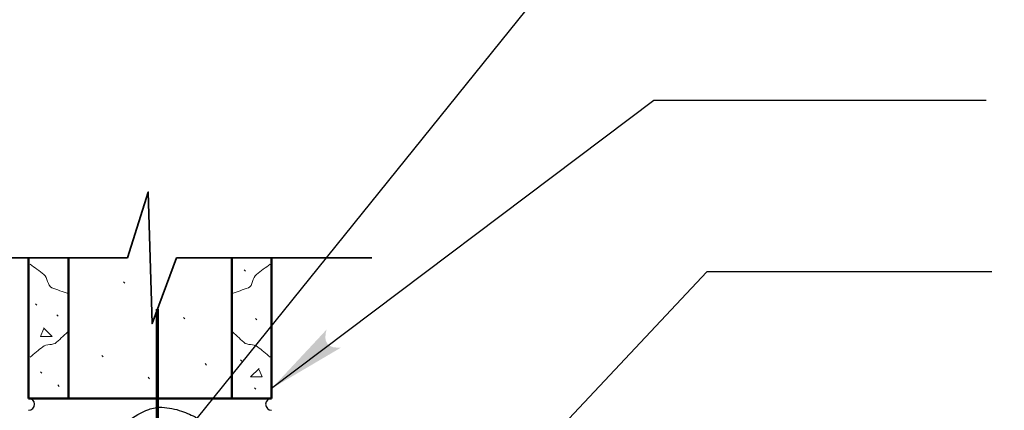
# Model space of a CAD drawing. Extents: x -217 to 423, y -193 to 255.
# Tile 25 of 39: x 89 to 120, y 70 to 82. Entities that reach past the tile are written whole.
import ezdxf

# ---------------------------------------------------------------- set-up
doc = ezdxf.new("R2010")
doc.units = 0
doc.header["$MEASUREMENT"] = 0
for name, color, linetype, lineweight in [('Level 1', 253, 'Continuous', 18), ('Level 15', 253, 'Continuous', 18), ('S-Anno-Brkl', 2, 'Continuous', 35), ('S-Anno-Patt', 152, 'Continuous', 18), ('S-Anno-Text', 53, 'Continuous', 25), ('S-Sect-Cmuw', 2, 'Continuous', 50), ('S-Sect-Rbar', 7, 'Continuous', 70)]:
    doc.layers.add(name, color=color, linetype=linetype, lineweight=lineweight)

# ---------------------------------------------------------------- blocks, each defined once
blk = doc.blocks.new('MORTAR')
at = {"layer": 'Level 15', "color": 253, "linetype": 'Continuous', "lineweight": 25}
blk.add_arc((0, -0.1875), 0.1875, 270, 90, dxfattribs=at)

msp = doc.modelspace()

# ---------------------------------------------------------------- hatches: boundary and pattern name
at = {"layer": 'S-Anno-Text', "lineweight": 25, "extrusion": (0, 0, -1)}
msp.add_hatch(color=256, dxfattribs=at).paths.add_polyline_path([(-96.671, 70.847), (-98.85, 72.129), (-98.765, 72.126), (-98.614, 72.136), (-98.504, 72.18), (-98.422, 72.251), (-98.374, 72.333), (-98.354, 72.445), (-98.372, 72.598), (-98.395, 72.693)], flags=16)

# ---------------------------------------------------------------- linework, layer by layer
at = {"layer": 'Level 1', "color": 214, "linetype": 'Continuous', "lineweight": 25}
msp.add_3dface([(-216.672, -192.74), (423.328, -192.74), (423.328, 255.26), (-216.672, 255.26)], dxfattribs=at)
msp.add_3dface([(-216.672, -192.74), (423.328, -192.74), (423.328, 255.26), (-216.672, 255.26)], dxfattribs=at)
msp.add_3dface([(-216.672, -192.74), (423.328, -192.74), (423.328, 255.26), (-216.672, 255.26)], dxfattribs=at)
msp.add_3dface([(-216.672, -192.74), (423.328, -192.74), (423.328, 255.26), (-216.672, 255.26)], dxfattribs=at)
msp.add_3dface([(-216.672, -192.74), (423.328, -192.74), (423.328, 255.26), (-216.672, 255.26)], dxfattribs=at)
at = {"layer": 'S-Anno-Brkl'}
for p, q in [((85.671, 74.943), (92.154, 74.943)), ((93.685, 74.943), (99.818, 74.943))]:
    msp.add_line(p, q, dxfattribs=at)
at = {"layer": 'S-Anno-Brkl', "flags": 128}
msp.add_lwpolyline([(93.685, 74.943), (92.918, 72.88), (92.8, 77.005), (92.154, 74.943)], dxfattribs=at)
at = {"layer": 'S-Anno-Patt'}
for p, q in [((95.847, 74.523), (95.805, 74.565)), ((92.07, 74.144), (92.028, 74.187)), ((89.3, 73.461), (89.258, 73.505)), ((89.969, 73.116), (89.927, 73.158)), ((93.948, 73.033), (93.906, 73.077)), ((96.207, 72.995), (96.167, 73.038)), ((91.387, 71.837), (91.345, 71.88)), ((95.739, 71.699), (95.697, 71.742)), ((89.462, 71.328), (89.42, 71.372)), ((94.631, 71.58), (94.589, 71.624)), ((92.838, 71.153), (92.796, 71.197)), ((90.003, 70.911), (89.961, 70.955)), ((96.171, 70.82), (96.131, 70.862))]:
    msp.add_line(p, q, dxfattribs=at)
at = {"layer": 'S-Anno-Patt', "flags": 128}
for points in [[(89.516, 72.743), (89.789, 72.479), (89.421, 72.479), (89.516, 72.701)], [(96.282, 71.472), (96.008, 71.21), (96.377, 71.21), (96.282, 71.43)]]:
    msp.add_lwpolyline(points, dxfattribs=at)
at = {"layer": 'S-Anno-Patt'}
for points, knots in [([(89.093, 74.747), (89.237, 74.639), (89.382, 74.531), (89.526, 74.423), (89.656, 74.326), (89.626, 74.063), (89.778, 74.006), (89.946, 73.943), (90.116, 73.884), (90.284, 73.821)], [0, 0, 0, 0, 0.345473, 0.345473, 0.345473, 0.656495, 0.656495, 0.656495, 1, 1, 1, 1]), ([(96.626, 74.747), (96.481, 74.639), (96.337, 74.531), (96.192, 74.423), (96.062, 74.326), (96.093, 74.062), (95.94, 74.006), (95.772, 73.944), (95.603, 73.883), (95.435, 73.821)], [0, 0, 0, 0, 0.345473, 0.345473, 0.345473, 0.656495, 0.656495, 0.656495, 1, 1, 1, 1]), ([(89.093, 71.831), (89.225, 71.939), (89.358, 72.047), (89.49, 72.155), (89.608, 72.25), (89.811, 72.19), (89.922, 72.293), (90.055, 72.416), (90.188, 72.54), (90.32, 72.663)], [0, 0, 0, 0, 0.339678, 0.339678, 0.339678, 0.640069, 0.640069, 0.640069, 1, 1, 1, 1]), ([(96.626, 71.831), (96.494, 71.939), (96.361, 72.047), (96.228, 72.155), (96.111, 72.25), (95.907, 72.19), (95.796, 72.293), (95.664, 72.416), (95.531, 72.54), (95.399, 72.663)], [0, 0, 0, 0, 0.339678, 0.339678, 0.339678, 0.640069, 0.640069, 0.640069, 1, 1, 1, 1])]:
    msp.add_open_spline(points, degree=3, knots=knots, dxfattribs=at)
at = {"layer": 'S-Anno-Text', "lineweight": 25, "flags": 128}
for points in [[(118.933, 95.243), (114.742, 95.243), (93.509, 68.898)], [(119.089, 79.876), (108.658, 79.876), (96.671, 70.847)], [(119.268, 74.504), (110.327, 74.504), (96.858, 60.161)]]:
    msp.add_lwpolyline(points, dxfattribs=at)
at = {"layer": 'S-Anno-Text', "lineweight": 25}
msp.add_open_spline([(93.509, 68.898), (93.42, 68.793), (93.324, 68.705), (93.219, 68.617), (93.103, 68.52), (92.986, 68.44), (92.848, 68.369), (92.707, 68.295), (92.559, 68.267), (92.404, 68.256), (92.259, 68.246), (92.112, 68.294), (91.99, 68.367), (91.815, 68.472), (91.668, 68.601), (91.582, 68.822), (91.502, 69.028), (91.563, 69.241), (91.678, 69.384), (91.809, 69.544), (91.963, 69.694), (92.148, 69.821), (92.366, 69.972), (92.566, 70.095), (92.814, 70.187), (92.95, 70.238), (93.083, 70.262), (93.226, 70.255), (93.442, 70.246), (93.648, 70.204), (93.845, 70.133), (94.01, 70.074), (94.175, 70.015), (94.326, 69.917), (94.497, 69.807), (94.653, 69.694), (94.816, 69.581), (95.031, 69.43), (95.245, 69.282), (95.448, 69.113)], degree=3, knots=[0, 0, 0, 0, 0.05545, 0.05545, 0.05545, 0.116744, 0.116744, 0.116744, 0.179842, 0.179842, 0.179842, 0.238739, 0.238739, 0.238739, 0.322677, 0.322677, 0.322677, 0.400996, 0.400996, 0.400996, 0.489165, 0.489165, 0.489165, 0.593712, 0.593712, 0.593712, 0.651097, 0.651097, 0.651097, 0.737796, 0.737796, 0.737796, 0.810333, 0.810333, 0.810333, 0.891928, 0.891928, 0.891928, 1, 1, 1, 1], dxfattribs=at)
at = {"layer": 'S-Sect-Cmuw'}
for p, q in [((89.048, 70.536), (89.048, 74.943)), ((90.297, 70.536), (90.297, 74.943)), ((95.421, 70.536), (95.421, 74.943)), ((96.671, 70.536), (96.671, 74.943)), ((89.048, 70.536), (96.671, 70.536))]:
    msp.add_line(p, q, dxfattribs=at)
at = {"layer": 'S-Sect-Rbar'}
msp.add_line((93.087, 38.661), (93.087, 73.334), dxfattribs=at)

# ---------------------------------------------------------------- block references
at = {"layer": 'Level 15', "color": 253, "linetype": 'Continuous', "lineweight": 25}
msp.add_blockref('MORTAR', (89.048, 70.536), dxfattribs=at)
at = {"layer": 'Level 15', "color": 253, "linetype": 'Continuous', "lineweight": 25, "rotation": 180}
msp.add_blockref('MORTAR', (96.671, 70.161), dxfattribs=at)

doc.saveas('drawing.dxf')
